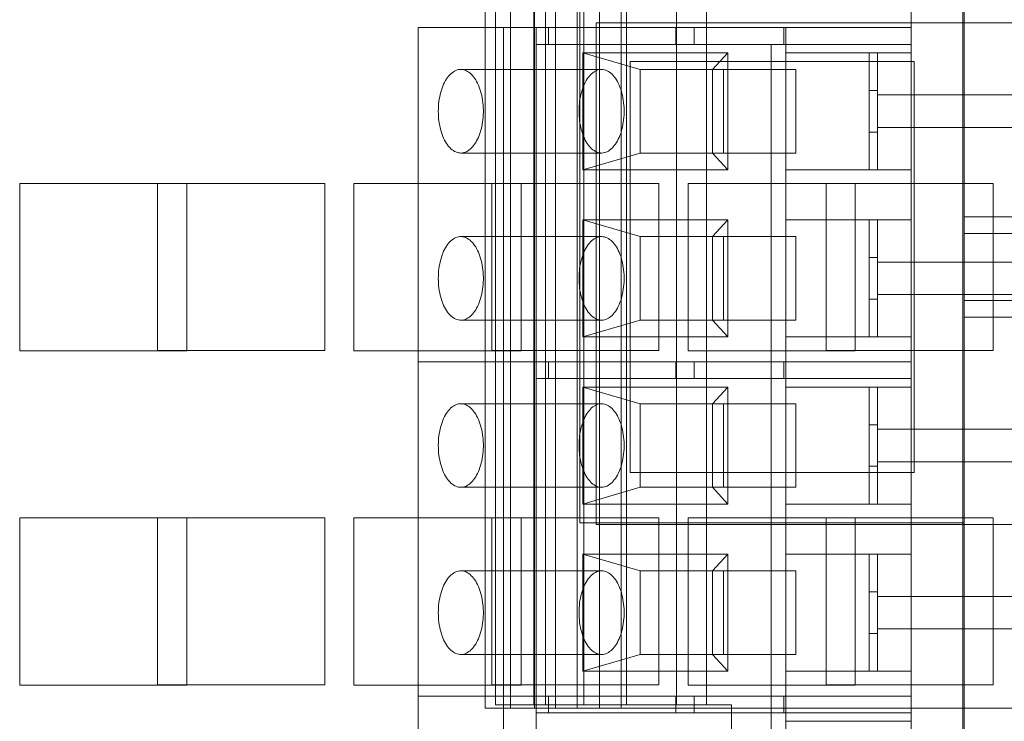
# Model space of a CAD drawing. Header units: inches. Extents: x 1 to 109, y 1 to 85.
# Tile 210 of 256: x 85.903 to 86.885, y 17.879 to 18.578. Entities that reach past the tile are written whole.
import ezdxf

# ---------------------------------------------------------------- set-up
doc = ezdxf.new("R2010")
doc.units = ezdxf.units.IN
doc.header["$MEASUREMENT"] = 0

msp = doc.modelspace()

# ---------------------------------------------------------------- linework, layer by layer
at = {"color": 7, "linetype": 'Continuous', "lineweight": 15, "ltscale": 5}
for p, q in [((86.50848, 21.58661), (86.50848, 17.89494)), ((86.55831, 21.58661), (86.55831, 17.89494)), ((86.58831, 17.89494), (86.58831, 21.58661)), ((86.36764, 17.89161), (86.36764, 21.54827)), ((86.39264, 17.89161), (86.39264, 21.54827)), ((86.41681, 21.54827), (86.41681, 17.89161)), ((86.43774, 17.89161), (86.43774, 21.54827)), ((86.45939, 17.89161), (86.45939, 21.54827)), ((86.48141, 17.89161), (86.48141, 21.54827)), ((86.50306, 17.89161), (86.50306, 21.54827)), ((86.79222, 18.89369), (86.79222, 14.10202)), ((86.84389, 18.89369), (86.84389, 14.10202)), ((86.84539, 17.83161), (86.84539, 18.83161)), ((86.3779, 18.72827), (86.3779, 17.89494)), ((86.41608, 18.72827), (86.41608, 17.89494)), ((86.42762, 18.72827), (86.42762, 17.89494)), ((86.4658, 17.89494), (86.4658, 18.72827)), ((86.50848, 18.72827), (86.50848, 17.89494)), ((86.55831, 18.72827), (86.55831, 17.89494)), ((86.46206, 18.58661), (86.46206, 18.07661)), ((86.84539, 18.58661), (86.84539, 18.07661)), ((86.30055, 18.57026), (86.41824, 18.57026)), ((86.30055, 18.57026), (86.30055, 18.23693)), ((86.38595, 18.57026), (86.30055, 18.57026)), ((86.57581, 18.57026), (86.38595, 18.57026)), ((86.38595, 18.57026), (86.38595, 18.23693)), ((86.41824, 18.57026), (86.43074, 18.57026)), ((86.41824, 18.57026), (86.41824, 18.55359)), ((86.43074, 18.57026), (86.66529, 18.57026)), ((86.43074, 18.57026), (86.43074, 18.55359)), ((86.47831, 18.57494), (86.47831, 18.07494)), ((87.04081, 18.57494), (86.47831, 18.57494)), ((86.79222, 18.57026), (86.55767, 18.57026)), ((86.55767, 18.57026), (86.57581, 18.57026)), ((86.55767, 18.57026), (86.55767, 18.55359)), ((86.57581, 18.55359), (86.57581, 18.57026)), ((86.66529, 18.55359), (86.66529, 18.57026)), ((86.66529, 18.57026), (86.66722, 18.57026)), ((86.66722, 18.57026), (86.66722, 18.54526)), ((86.66722, 18.57026), (86.79222, 18.57026)), ((86.79222, 18.57026), (86.79222, 18.54526)), ((86.79222, 18.57026), (86.79222, 18.55359)), ((86.41824, 18.55359), (86.43074, 18.55359)), ((86.41824, 18.55359), (86.65279, 18.55359)), ((86.41824, 18.55359), (86.41824, 18.23693)), ((86.43074, 18.55359), (86.66529, 18.55359)), ((86.79222, 18.55359), (86.55767, 18.55359)), ((86.55767, 18.55359), (86.57581, 18.55359)), ((86.79222, 18.55359), (86.57581, 18.55359)), ((86.66529, 18.55359), (86.65279, 18.55359)), ((86.65279, 18.55359), (86.65279, 18.22026)), ((86.79222, 18.22026), (86.79222, 18.55359)), ((86.522, 18.52859), (86.46508, 18.54526)), ((86.46508, 18.54526), (86.46508, 18.42859)), ((86.60942, 18.54526), (86.46508, 18.54526)), ((86.60942, 18.54526), (86.59417, 18.52859)), ((86.60942, 18.42859), (86.60942, 18.54526)), ((86.66722, 18.54526), (86.66722, 18.42859)), ((86.66722, 18.54526), (86.75055, 18.54526)), ((86.79222, 18.54526), (86.66722, 18.54526)), ((86.75055, 18.42859), (86.75055, 18.54526)), ((86.75889, 18.54526), (86.75055, 18.54526)), ((86.75889, 18.54526), (86.75889, 18.42859)), ((86.75889, 18.54526), (86.79222, 18.54526)), ((86.79222, 18.42859), (86.79222, 18.54526)), ((86.51206, 18.53661), (86.51206, 18.12661)), ((86.79539, 18.53661), (86.51206, 18.53661)), ((86.79539, 18.12661), (86.79539, 18.53661)), ((86.4836, 18.52859), (86.34325, 18.52859)), ((86.522, 18.52859), (86.522, 18.44526)), ((86.59417, 18.52859), (86.522, 18.52859)), ((86.522, 18.52859), (86.60533, 18.52859)), ((86.6775, 18.52859), (86.59417, 18.52859)), ((86.59417, 18.44526), (86.59417, 18.52859)), ((86.60533, 18.44526), (86.60533, 18.52859)), ((86.60533, 18.52859), (86.6775, 18.52859)), ((86.6775, 18.52859), (86.6775, 18.44526)), ((86.75889, 18.50769), (86.75055, 18.50769)), ((86.75055, 18.46617), (86.75055, 18.50768)), ((86.75889, 18.50318), (86.75889, 18.50769)), ((86.75889, 18.47068), (86.75889, 18.50318)), ((86.75889, 18.50318), (86.75889, 18.47068)), ((86.75889, 18.47068), (86.75889, 18.50318)), ((86.75889, 18.50318), (86.89639, 18.50318)), ((86.75889, 18.47068), (86.75889, 18.46617)), ((86.89639, 18.47068), (86.75889, 18.47068)), ((86.75055, 18.46617), (86.75889, 18.46617)), ((86.34325, 18.44526), (86.4836, 18.44526)), ((86.46508, 18.42859), (86.522, 18.44526)), ((86.60533, 18.44526), (86.522, 18.44526)), ((86.522, 18.44526), (86.59417, 18.44526)), ((86.6775, 18.44526), (86.59417, 18.44526)), ((86.60942, 18.42859), (86.59417, 18.44526)), ((86.6775, 18.44526), (86.60533, 18.44526)), ((86.46508, 18.42859), (86.60942, 18.42859)), ((86.66722, 18.42859), (86.66722, 18.37859)), ((86.79222, 18.42859), (86.66722, 18.42859)), ((86.66722, 18.42859), (86.75055, 18.42859)), ((86.75055, 18.42859), (86.75889, 18.42859)), ((86.75889, 18.42859), (86.79222, 18.42859)), ((86.79222, 18.42859), (86.79222, 18.37859)), ((86.06998, 18.41477), (85.90331, 18.41477)), ((85.90331, 18.41477), (85.90331, 18.24811)), ((86.04081, 18.41494), (86.20748, 18.41494)), ((86.04081, 18.24827), (86.04081, 18.41494)), ((86.06998, 18.24811), (86.06998, 18.41477)), ((86.20748, 18.41494), (86.20748, 18.24827)), ((86.23664, 18.41477), (86.23664, 18.24811)), ((86.40331, 18.41477), (86.23664, 18.41477)), ((86.37414, 18.41494), (86.54081, 18.41494)), ((86.37414, 18.24827), (86.37414, 18.41494)), ((86.40331, 18.24811), (86.40331, 18.41477)), ((86.54081, 18.41494), (86.54081, 18.24827)), ((86.73664, 18.41477), (86.56998, 18.41477)), ((86.56998, 18.41477), (86.56998, 18.24811)), ((86.70748, 18.41494), (86.87414, 18.41494)), ((86.70748, 18.24827), (86.70748, 18.41494)), ((86.73664, 18.24811), (86.73664, 18.41477)), ((86.87414, 18.41494), (86.87414, 18.24827)), ((86.46508, 18.37859), (86.522, 18.36193)), ((86.46508, 18.37859), (86.46508, 18.26193)), ((86.60942, 18.37859), (86.46508, 18.37859)), ((86.60942, 18.37859), (86.59417, 18.36193)), ((86.60942, 18.26193), (86.60942, 18.37859)), ((86.66722, 18.37859), (86.66722, 18.26193)), ((86.79222, 18.37859), (86.66722, 18.37859)), ((86.66722, 18.37859), (86.75055, 18.37859)), ((86.75055, 18.37859), (86.75055, 18.26193)), ((86.75889, 18.37859), (86.75055, 18.37859)), ((86.75889, 18.37859), (86.75889, 18.26193)), ((86.75889, 18.37859), (86.79222, 18.37859)), ((86.79222, 18.26193), (86.79222, 18.37859)), ((87.01623, 18.38161), (86.84539, 18.38161)), ((86.84539, 18.38159), (86.84539, 18.36495)), ((86.84539, 18.36494), (87.01623, 18.36494)), ((86.4836, 18.36193), (86.34325, 18.36193)), ((86.59417, 18.36193), (86.522, 18.36193)), ((86.60533, 18.36193), (86.522, 18.36193)), ((86.522, 18.36193), (86.522, 18.27859)), ((86.59417, 18.27859), (86.59417, 18.36193)), ((86.6775, 18.36193), (86.59417, 18.36193)), ((86.60533, 18.27859), (86.60533, 18.36193)), ((86.60533, 18.36193), (86.6775, 18.36193)), ((86.6775, 18.36193), (86.6775, 18.27859)), ((86.75889, 18.34102), (86.75055, 18.34102)), ((86.75055, 18.29951), (86.75055, 18.34101)), ((86.75889, 18.33651), (86.75889, 18.34102)), ((86.75889, 18.33651), (86.75889, 18.30401)), ((86.75889, 18.30401), (86.75889, 18.33651)), ((86.75889, 18.30401), (86.75889, 18.33651)), ((86.75889, 18.33651), (86.89639, 18.33651)), ((86.75889, 18.30401), (86.75889, 18.2995)), ((86.89639, 18.30401), (86.75889, 18.30401)), ((86.75055, 18.2995), (86.75889, 18.2995)), ((87.01623, 18.29827), (86.84539, 18.29827)), ((86.84539, 18.29826), (86.84539, 18.28162)), ((86.34325, 18.27859), (86.4836, 18.27859)), ((86.46508, 18.26193), (86.522, 18.27859)), ((86.522, 18.27859), (86.59417, 18.27859)), ((86.60533, 18.27859), (86.522, 18.27859)), ((86.59417, 18.27859), (86.6775, 18.27859)), ((86.59417, 18.27859), (86.60942, 18.26193)), ((86.6775, 18.27859), (86.60533, 18.27859)), ((86.84539, 18.28161), (87.01623, 18.28161)), ((86.46508, 18.26193), (86.60942, 18.26193)), ((86.66722, 18.26193), (86.66722, 18.23693)), ((86.66722, 18.26193), (86.75055, 18.26193)), ((86.79222, 18.26193), (86.66722, 18.26193)), ((86.75055, 18.26193), (86.75889, 18.26193)), ((86.75889, 18.26193), (86.79222, 18.26193)), ((86.79222, 18.26193), (86.79222, 18.23693)), ((85.90331, 18.24811), (86.06998, 18.24811)), ((86.20748, 18.24827), (86.04081, 18.24827)), ((86.23664, 18.24811), (86.40331, 18.24811)), ((86.54081, 18.24827), (86.37414, 18.24827)), ((86.56998, 18.24811), (86.73664, 18.24811)), ((86.87414, 18.24827), (86.70748, 18.24827)), ((86.30055, 18.23693), (86.30055, 17.90359)), ((86.30055, 18.23693), (86.41824, 18.23693)), ((86.38595, 18.23693), (86.30055, 18.23693)), ((86.57581, 18.23693), (86.38595, 18.23693)), ((86.38595, 18.23693), (86.38595, 17.90359)), ((86.41824, 18.23693), (86.41824, 18.22026)), ((86.41824, 18.23693), (86.43074, 18.23693)), ((86.43074, 18.23693), (86.43074, 18.22026)), ((86.43074, 18.23693), (86.66529, 18.23693)), ((86.79222, 18.23693), (86.55767, 18.23693)), ((86.55767, 18.23693), (86.55767, 18.22026)), ((86.55767, 18.23693), (86.57581, 18.23693)), ((86.57581, 18.22026), (86.57581, 18.23693)), ((86.66529, 18.22026), (86.66529, 18.23693)), ((86.66529, 18.23693), (86.66722, 18.23693)), ((86.66722, 18.23693), (86.66722, 18.21193)), ((86.66722, 18.23693), (86.79222, 18.23693)), ((86.79222, 18.23693), (86.79222, 18.21193)), ((86.79222, 18.23693), (86.79222, 18.22026)), ((86.41824, 18.22026), (86.65279, 18.22026)), ((86.41824, 18.22026), (86.43074, 18.22026)), ((86.41824, 18.22026), (86.41824, 17.90359)), ((86.43074, 18.22026), (86.66529, 18.22026)), ((86.55767, 18.22026), (86.57581, 18.22026)), ((86.79222, 18.22026), (86.55767, 18.22026)), ((86.79222, 18.22026), (86.57581, 18.22026)), ((86.65279, 18.22026), (86.65279, 17.88693)), ((86.66529, 18.22026), (86.65279, 18.22026)), ((86.79222, 17.88693), (86.79222, 18.22026)), ((86.522, 18.19526), (86.46508, 18.21193)), ((86.46508, 18.21193), (86.46508, 18.09526)), ((86.60942, 18.21193), (86.46508, 18.21193)), ((86.60942, 18.21193), (86.59417, 18.19526)), ((86.60942, 18.09526), (86.60942, 18.21193)), ((86.66722, 18.21193), (86.66722, 18.09526)), ((86.66722, 18.21193), (86.75055, 18.21193)), ((86.79222, 18.21193), (86.66722, 18.21193)), ((86.75055, 18.09526), (86.75055, 18.21193)), ((86.75889, 18.21193), (86.75055, 18.21193)), ((86.75889, 18.21193), (86.75889, 18.09526)), ((86.75889, 18.21193), (86.79222, 18.21193)), ((86.79222, 18.09526), (86.79222, 18.21193)), ((86.4836, 18.19526), (86.34325, 18.19526)), ((86.522, 18.19526), (86.522, 18.11193)), ((86.522, 18.19526), (86.60533, 18.19526)), ((86.59417, 18.19526), (86.522, 18.19526)), ((86.59417, 18.11193), (86.59417, 18.19526)), ((86.6775, 18.19526), (86.59417, 18.19526)), ((86.60533, 18.11193), (86.60533, 18.19526)), ((86.60533, 18.19526), (86.6775, 18.19526)), ((86.6775, 18.19526), (86.6775, 18.11193)), ((86.75889, 18.17435), (86.75055, 18.17435)), ((86.75055, 18.13284), (86.75055, 18.17435)), ((86.75889, 18.16984), (86.75889, 18.17435)), ((86.75889, 18.16984), (86.75889, 18.13734)), ((86.75889, 18.13734), (86.75889, 18.16984)), ((86.75889, 18.13734), (86.75889, 18.16984)), ((86.75889, 18.16984), (86.89639, 18.16984)), ((86.75889, 18.13734), (86.75889, 18.13284)), ((86.89639, 18.13734), (86.75889, 18.13734)), ((86.75055, 18.13284), (86.75889, 18.13284)), ((86.51206, 18.12661), (86.79539, 18.12661)), ((86.34325, 18.11193), (86.4836, 18.11193)), ((86.46508, 18.09526), (86.522, 18.11193)), ((86.60533, 18.11193), (86.522, 18.11193)), ((86.522, 18.11193), (86.59417, 18.11193)), ((86.6775, 18.11193), (86.59417, 18.11193)), ((86.60942, 18.09526), (86.59417, 18.11193)), ((86.6775, 18.11193), (86.60533, 18.11193)), ((86.46508, 18.09526), (86.60942, 18.09526)), ((86.66722, 18.09526), (86.66722, 18.04526)), ((86.79222, 18.09526), (86.66722, 18.09526)), ((86.66722, 18.09526), (86.75055, 18.09526)), ((86.75055, 18.09526), (86.75889, 18.09526)), ((86.75889, 18.09526), (86.79222, 18.09526)), ((86.79222, 18.09526), (86.79222, 18.04526)), ((85.90331, 18.08144), (85.90331, 17.91477)), ((86.06998, 18.08144), (85.90331, 18.08144)), ((86.04081, 18.08161), (86.20748, 18.08161)), ((86.04081, 17.91494), (86.04081, 18.08161)), ((86.06998, 17.91477), (86.06998, 18.08144)), ((86.20748, 18.08161), (86.20748, 17.91494)), ((86.23664, 18.08144), (86.23664, 17.91477)), ((86.40331, 18.08144), (86.23664, 18.08144)), ((86.37414, 18.08161), (86.54081, 18.08161)), ((86.37414, 17.91494), (86.37414, 18.08161)), ((86.40331, 17.91477), (86.40331, 18.08144)), ((86.54081, 18.08161), (86.54081, 17.91494)), ((86.56998, 18.08144), (86.56998, 17.91477)), ((86.73664, 18.08144), (86.56998, 18.08144)), ((86.70748, 18.08161), (86.87414, 18.08161)), ((86.70748, 17.91494), (86.70748, 18.08161)), ((86.73664, 17.91477), (86.73664, 18.08144)), ((86.87414, 18.08161), (86.87414, 17.91494)), ((86.46206, 18.07661), (86.84539, 18.07661)), ((86.47831, 18.07494), (87.04081, 18.07494)), ((86.84539, 18.07661), (86.84539, 17.83161)), ((86.46508, 18.04526), (86.522, 18.02859)), ((86.46508, 18.04526), (86.46508, 17.92859)), ((86.60942, 18.04526), (86.46508, 18.04526)), ((86.60942, 18.04526), (86.59417, 18.02859)), ((86.60942, 17.92859), (86.60942, 18.04526)), ((86.66722, 18.04526), (86.66722, 17.92859)), ((86.79222, 18.04526), (86.66722, 18.04526)), ((86.66722, 18.04526), (86.75055, 18.04526)), ((86.75055, 17.92859), (86.75055, 18.04526)), ((86.75889, 18.04526), (86.75055, 18.04526)), ((86.75889, 18.04526), (86.75889, 17.92859)), ((86.75889, 18.04526), (86.79222, 18.04526)), ((86.79222, 17.92859), (86.79222, 18.04526)), ((86.4836, 18.02859), (86.34325, 18.02859)), ((86.60533, 18.02859), (86.522, 18.02859)), ((86.59417, 18.02859), (86.522, 18.02859)), ((86.522, 18.02859), (86.522, 17.94526)), ((86.6775, 18.02859), (86.59417, 18.02859)), ((86.59417, 17.94526), (86.59417, 18.02859)), ((86.60533, 18.02859), (86.6775, 18.02859)), ((86.60533, 17.94526), (86.60533, 18.02859)), ((86.6775, 18.02859), (86.6775, 17.94526)), ((86.75889, 18.00769), (86.75055, 18.00769)), ((86.75055, 17.96617), (86.75055, 18.00768)), ((86.75889, 18.00318), (86.75889, 18.00769)), ((86.75889, 17.97068), (86.75889, 18.00318)), ((86.75889, 18.00318), (86.75889, 17.97068)), ((86.75889, 17.97068), (86.75889, 18.00318)), ((86.75889, 18.00318), (86.89639, 18.00318)), ((86.75889, 17.97068), (86.75889, 17.96617)), ((86.89639, 17.97068), (86.75889, 17.97068)), ((86.75055, 17.96617), (86.75889, 17.96617)), ((86.34325, 17.94526), (86.4836, 17.94526)), ((86.46508, 17.92859), (86.522, 17.94526)), ((86.60533, 17.94526), (86.522, 17.94526)), ((86.522, 17.94526), (86.59417, 17.94526)), ((86.59417, 17.94526), (86.6775, 17.94526)), ((86.59417, 17.94526), (86.60942, 17.92859)), ((86.6775, 17.94526), (86.60533, 17.94526)), ((86.46508, 17.92859), (86.60942, 17.92859)), ((86.66722, 17.92859), (86.66722, 17.90359)), ((86.66722, 17.92859), (86.75055, 17.92859)), ((86.79222, 17.92859), (86.66722, 17.92859)), ((86.75055, 17.92859), (86.75889, 17.92859)), ((86.75889, 17.92859), (86.79222, 17.92859)), ((86.79222, 17.92859), (86.79222, 17.90359)), ((85.90331, 17.91477), (86.06998, 17.91477)), ((86.20748, 17.91494), (86.04081, 17.91494)), ((86.23664, 17.91477), (86.40331, 17.91477)), ((86.54081, 17.91494), (86.37414, 17.91494)), ((86.56998, 17.91477), (86.73664, 17.91477)), ((86.87414, 17.91494), (86.70748, 17.91494)), ((86.30055, 17.90359), (86.41824, 17.90359)), ((86.30055, 17.90359), (86.30055, 17.40359)), ((86.38595, 17.90359), (86.30055, 17.90359)), ((86.57581, 17.90359), (86.38595, 17.90359)), ((86.38595, 17.90359), (86.38595, 17.40359)), ((86.41824, 17.90359), (86.41824, 17.88693)), ((86.41824, 17.90359), (86.43074, 17.90359)), ((86.43074, 17.90359), (86.43074, 17.88693)), ((86.43074, 17.90359), (86.66529, 17.90359)), ((86.79222, 17.90359), (86.55767, 17.90359)), ((86.55767, 17.90359), (86.55767, 17.88693)), ((86.55767, 17.90359), (86.57581, 17.90359)), ((86.57581, 17.88693), (86.57581, 17.90359)), ((86.66529, 17.88693), (86.66529, 17.90359)), ((86.66529, 17.90359), (86.66722, 17.90359)), ((86.66722, 17.90359), (86.66722, 17.87859)), ((86.66722, 17.90359), (86.79222, 17.90359)), ((86.79222, 17.90359), (86.79222, 17.87859)), ((86.79222, 17.90359), (86.79222, 17.88693)), ((86.39264, 17.89161), (86.36764, 17.89161)), ((86.41681, 17.89161), (86.36764, 17.89161)), ((86.36764, 17.89161), (86.45939, 17.89161)), ((86.3779, 17.89494), (86.41608, 17.89494)), ((86.3779, 17.89494), (86.42762, 17.89494)), ((86.41681, 17.89161), (86.39264, 17.89161)), ((86.39264, 17.89161), (86.43774, 17.89161)), ((86.41608, 17.89494), (86.4658, 17.89494)), ((87.52931, 17.89161), (86.41681, 17.89161)), ((86.4658, 17.89494), (86.42762, 17.89494)), ((86.42762, 17.89494), (86.55831, 17.89494)), ((86.43774, 17.89161), (86.45939, 17.89161)), ((86.43774, 17.89161), (86.48141, 17.89161)), ((86.45939, 17.89161), (86.50306, 17.89161)), ((86.4658, 17.89494), (86.50848, 17.89494)), ((86.50306, 17.89161), (86.48141, 17.89161)), ((86.50848, 17.89494), (86.55831, 17.89494)), ((86.50848, 17.89494), (86.58831, 17.89494)), ((86.55831, 17.89494), (86.58831, 17.89494)), ((86.58831, 17.89494), (86.61323, 17.89494)), ((86.61323, 17.89494), (86.61323, 17.87002)), ((86.41824, 17.88693), (86.65279, 17.88693)), ((86.41824, 17.88693), (86.43074, 17.88693)), ((86.41824, 17.88693), (86.41824, 17.40359)), ((86.43074, 17.88693), (86.66529, 17.88693)), ((86.79222, 17.88693), (86.55767, 17.88693)), ((86.55767, 17.88693), (86.57581, 17.88693)), ((86.79222, 17.88693), (86.57581, 17.88693)), ((86.65279, 17.88693), (86.65279, 17.38693)), ((86.66529, 17.88693), (86.65279, 17.88693)), ((86.79222, 17.38693), (86.79222, 17.88693)), ((86.66722, 17.87859), (86.66722, 17.76193)), ((86.66722, 17.87859), (86.75055, 17.87859)), ((86.79222, 17.87859), (86.66722, 17.87859))]:
    msp.add_line(p, q, dxfattribs=at)
at = {"color": 7, "linetype": 'Continuous', "lineweight": 15, "ltscale": 5, "flags": 128}
for points in [[(86.32078, 18.48693), (86.32082, 18.48937), (86.32093, 18.49181), (86.32113, 18.49423), (86.3214, 18.49662), (86.32174, 18.49899), (86.32216, 18.50131), (86.32265, 18.50358), (86.32321, 18.50579), (86.32384, 18.50794), (86.32454, 18.51001), (86.32531, 18.51201), (86.32613, 18.51392), (86.32701, 18.51573), (86.32795, 18.51745), (86.32895, 18.51906), (86.32999, 18.52056), (86.33108, 18.52195), (86.33221, 18.52321), (86.33337, 18.52435), (86.33457, 18.52536), (86.33581, 18.52624), (86.33706, 18.52698), (86.33834, 18.52759), (86.33964, 18.52805), (86.34095, 18.52837), (86.34226, 18.52855), (86.34358, 18.52859), (86.3449, 18.52848), (86.34621, 18.52823), (86.34751, 18.52784), (86.3488, 18.5273), (86.35007, 18.52663), (86.35131, 18.52582), (86.35253, 18.52487), (86.35372, 18.5238), (86.35486, 18.5226), (86.35597, 18.52127), (86.35704, 18.51983), (86.35806, 18.51827), (86.35902, 18.51661), (86.35993, 18.51484), (86.36079, 18.51297), (86.36158, 18.51102), (86.36231, 18.50898), (86.36298, 18.50687), (86.36358, 18.50469), (86.3641, 18.50245), (86.36456, 18.50015), (86.36494, 18.49781), (86.36525, 18.49543), (86.36548, 18.49302), (86.36563, 18.49059), (86.36571, 18.48815), (86.36571, 18.4857), (86.36563, 18.48326), (86.36548, 18.48083), (86.36525, 18.47842), (86.36494, 18.47604), (86.36456, 18.4737), (86.3641, 18.47141), (86.36358, 18.46916), (86.36298, 18.46698), (86.36231, 18.46487), (86.36158, 18.46283), (86.36079, 18.46088), (86.35993, 18.45902), (86.35902, 18.45725), (86.35806, 18.45558), (86.35704, 18.45403), (86.35597, 18.45258), (86.35486, 18.45126), (86.35372, 18.45005), (86.35253, 18.44898), (86.35131, 18.44804), (86.35007, 18.44722), (86.3488, 18.44655), (86.34751, 18.44602), (86.34621, 18.44562), (86.3449, 18.44537), (86.34358, 18.44526), (86.34226, 18.4453), (86.34095, 18.44548), (86.33964, 18.4458), (86.33834, 18.44627), (86.33706, 18.44687), (86.33581, 18.44761), (86.33457, 18.44849), (86.33337, 18.4495), (86.33221, 18.45064), (86.33108, 18.4519), (86.32999, 18.45329), (86.32895, 18.45479), (86.32795, 18.4564), (86.32701, 18.45812), (86.32613, 18.45994), (86.32531, 18.46185), (86.32454, 18.46384), (86.32384, 18.46592), (86.32321, 18.46807), (86.32265, 18.47028), (86.32216, 18.47255), (86.32174, 18.47487), (86.3214, 18.47723), (86.32113, 18.47962), (86.32093, 18.48204), (86.32082, 18.48448), (86.32078, 18.48693)], [(86.46113, 18.48693), (86.46117, 18.48448), (86.46128, 18.48204), (86.46148, 18.47962), (86.46175, 18.47723), (86.46209, 18.47487), (86.46251, 18.47255), (86.463, 18.47028), (86.46356, 18.46807), (86.4642, 18.46592), (86.46489, 18.46384), (86.46566, 18.46185), (86.46648, 18.45994), (86.46737, 18.45812), (86.46831, 18.4564), (86.4693, 18.45479), (86.47034, 18.45329), (86.47143, 18.4519), (86.47256, 18.45064), (86.47372, 18.4495), (86.47493, 18.44849), (86.47616, 18.44761), (86.47741, 18.44687), (86.47869, 18.44627), (86.47999, 18.4458), (86.4813, 18.44548), (86.48261, 18.4453), (86.48393, 18.44526), (86.48525, 18.44537), (86.48656, 18.44562), (86.48786, 18.44602), (86.48915, 18.44655), (86.49042, 18.44722), (86.49166, 18.44804), (86.49288, 18.44898), (86.49407, 18.45005), (86.49522, 18.45126), (86.49632, 18.45258), (86.49739, 18.45403), (86.49841, 18.45558), (86.49937, 18.45725), (86.50029, 18.45902), (86.50114, 18.46088), (86.50193, 18.46283), (86.50267, 18.46487), (86.50333, 18.46698), (86.50393, 18.46916), (86.50446, 18.47141), (86.50491, 18.4737), (86.50529, 18.47604), (86.5056, 18.47842), (86.50583, 18.48083), (86.50599, 18.48326), (86.50606, 18.4857), (86.50606, 18.48815), (86.50599, 18.49059), (86.50583, 18.49302), (86.5056, 18.49543), (86.50529, 18.49781), (86.50491, 18.50015), (86.50446, 18.50245), (86.50393, 18.50469), (86.50333, 18.50687), (86.50267, 18.50898), (86.50193, 18.51102), (86.50114, 18.51297), (86.50029, 18.51484), (86.49937, 18.51661), (86.49841, 18.51827), (86.49739, 18.51983), (86.49632, 18.52127), (86.49522, 18.5226), (86.49407, 18.5238), (86.49288, 18.52487), (86.49166, 18.52582), (86.49042, 18.52663), (86.48915, 18.5273), (86.48786, 18.52784), (86.48656, 18.52823), (86.48525, 18.52848), (86.48393, 18.52859), (86.48261, 18.52855), (86.4813, 18.52837), (86.47999, 18.52805), (86.47869, 18.52759), (86.47741, 18.52698), (86.47616, 18.52624), (86.47493, 18.52536), (86.47372, 18.52435), (86.47256, 18.52321), (86.47143, 18.52195), (86.47034, 18.52056), (86.4693, 18.51906), (86.46831, 18.51745), (86.46737, 18.51573), (86.46648, 18.51392), (86.46566, 18.51201), (86.46489, 18.51001), (86.4642, 18.50794), (86.46356, 18.50579), (86.463, 18.50358), (86.46251, 18.50131), (86.46209, 18.49899), (86.46175, 18.49662), (86.46148, 18.49423), (86.46128, 18.49181), (86.46117, 18.48937), (86.46113, 18.48693)], [(86.32078, 18.32026), (86.32082, 18.32271), (86.32093, 18.32514), (86.32113, 18.32756), (86.3214, 18.32996), (86.32174, 18.33232), (86.32216, 18.33464), (86.32265, 18.33691), (86.32321, 18.33912), (86.32384, 18.34127), (86.32454, 18.34335), (86.32531, 18.34534), (86.32613, 18.34725), (86.32701, 18.34907), (86.32795, 18.35078), (86.32895, 18.3524), (86.32999, 18.3539), (86.33108, 18.35528), (86.33221, 18.35655), (86.33337, 18.35769), (86.33457, 18.3587), (86.33581, 18.35957), (86.33706, 18.36032), (86.33834, 18.36092), (86.33964, 18.36138), (86.34095, 18.36171), (86.34226, 18.36189), (86.34358, 18.36192), (86.3449, 18.36181), (86.34621, 18.36156), (86.34751, 18.36117), (86.3488, 18.36064), (86.35007, 18.35996), (86.35131, 18.35915), (86.35253, 18.35821), (86.35372, 18.35713), (86.35486, 18.35593), (86.35597, 18.3546), (86.35704, 18.35316), (86.35806, 18.3516), (86.35902, 18.34994), (86.35993, 18.34817), (86.36079, 18.34631), (86.36158, 18.34435), (86.36231, 18.34232), (86.36298, 18.3402), (86.36358, 18.33802), (86.3641, 18.33578), (86.36456, 18.33348), (86.36494, 18.33114), (86.36525, 18.32876), (86.36548, 18.32636), (86.36563, 18.32393), (86.36571, 18.32148), (86.36571, 18.31904), (86.36563, 18.31659), (86.36548, 18.31417), (86.36525, 18.31176), (86.36494, 18.30938), (86.36456, 18.30704), (86.3641, 18.30474), (86.36358, 18.3025), (86.36298, 18.30032), (86.36231, 18.2982), (86.36158, 18.29617), (86.36079, 18.29421), (86.35993, 18.29235), (86.35902, 18.29058), (86.35806, 18.28892), (86.35704, 18.28736), (86.35597, 18.28592), (86.35486, 18.28459), (86.35372, 18.28339), (86.35253, 18.28231), (86.35131, 18.28137), (86.35007, 18.28056), (86.3488, 18.27988), (86.34751, 18.27935), (86.34621, 18.27896), (86.3449, 18.27871), (86.34358, 18.2786), (86.34226, 18.27863), (86.34095, 18.27881), (86.33964, 18.27914), (86.33834, 18.2796), (86.33706, 18.2802), (86.33581, 18.28095), (86.33457, 18.28182), (86.33337, 18.28283), (86.33221, 18.28397), (86.33108, 18.28524), (86.32999, 18.28662), (86.32895, 18.28812), (86.32795, 18.28974), (86.32701, 18.29145), (86.32613, 18.29327), (86.32531, 18.29518), (86.32454, 18.29718), (86.32384, 18.29925), (86.32321, 18.3014), (86.32265, 18.30361), (86.32216, 18.30588), (86.32174, 18.3082), (86.3214, 18.31056), (86.32113, 18.31296), (86.32093, 18.31538), (86.32082, 18.31781), (86.32078, 18.32026)], [(86.46113, 18.32026), (86.46117, 18.31781), (86.46128, 18.31538), (86.46148, 18.31296), (86.46175, 18.31056), (86.46209, 18.3082), (86.46251, 18.30588), (86.463, 18.30361), (86.46356, 18.3014), (86.4642, 18.29925), (86.46489, 18.29718), (86.46566, 18.29518), (86.46648, 18.29327), (86.46737, 18.29145), (86.46831, 18.28974), (86.4693, 18.28812), (86.47034, 18.28662), (86.47143, 18.28524), (86.47256, 18.28397), (86.47372, 18.28283), (86.47493, 18.28182), (86.47616, 18.28095), (86.47741, 18.2802), (86.47869, 18.2796), (86.47999, 18.27914), (86.4813, 18.27881), (86.48261, 18.27863), (86.48393, 18.2786), (86.48525, 18.27871), (86.48656, 18.27896), (86.48786, 18.27935), (86.48915, 18.27988), (86.49042, 18.28056), (86.49166, 18.28137), (86.49288, 18.28231), (86.49407, 18.28339), (86.49522, 18.28459), (86.49632, 18.28592), (86.49739, 18.28736), (86.49841, 18.28892), (86.49937, 18.29058), (86.50029, 18.29235), (86.50114, 18.29421), (86.50193, 18.29617), (86.50267, 18.2982), (86.50333, 18.30032), (86.50393, 18.3025), (86.50446, 18.30474), (86.50491, 18.30704), (86.50529, 18.30938), (86.5056, 18.31176), (86.50583, 18.31417), (86.50599, 18.31659), (86.50606, 18.31904), (86.50606, 18.32148), (86.50599, 18.32393), (86.50583, 18.32636), (86.5056, 18.32876), (86.50529, 18.33114), (86.50491, 18.33348), (86.50446, 18.33578), (86.50393, 18.33802), (86.50333, 18.3402), (86.50267, 18.34232), (86.50193, 18.34435), (86.50114, 18.34631), (86.50029, 18.34817), (86.49937, 18.34994), (86.49841, 18.3516), (86.49739, 18.35316), (86.49632, 18.3546), (86.49522, 18.35593), (86.49407, 18.35713), (86.49288, 18.35821), (86.49166, 18.35915), (86.49042, 18.35996), (86.48915, 18.36064), (86.48786, 18.36117), (86.48656, 18.36156), (86.48525, 18.36181), (86.48393, 18.36192), (86.48261, 18.36189), (86.4813, 18.36171), (86.47999, 18.36138), (86.47869, 18.36092), (86.47741, 18.36032), (86.47616, 18.35957), (86.47493, 18.3587), (86.47372, 18.35769), (86.47256, 18.35655), (86.47143, 18.35528), (86.47034, 18.3539), (86.4693, 18.3524), (86.46831, 18.35078), (86.46737, 18.34907), (86.46648, 18.34725), (86.46566, 18.34534), (86.46489, 18.34335), (86.4642, 18.34127), (86.46356, 18.33912), (86.463, 18.33691), (86.46251, 18.33464), (86.46209, 18.33232), (86.46175, 18.32996), (86.46148, 18.32756), (86.46128, 18.32514), (86.46117, 18.32271), (86.46113, 18.32026)], [(86.32078, 18.15359), (86.32082, 18.15604), (86.32093, 18.15848), (86.32113, 18.1609), (86.3214, 18.16329), (86.32174, 18.16565), (86.32216, 18.16797), (86.32265, 18.17024), (86.32321, 18.17246), (86.32384, 18.1746), (86.32454, 18.17668), (86.32531, 18.17867), (86.32613, 18.18058), (86.32701, 18.1824), (86.32795, 18.18412), (86.32895, 18.18573), (86.32999, 18.18723), (86.33108, 18.18862), (86.33221, 18.18988), (86.33337, 18.19102), (86.33457, 18.19203), (86.33581, 18.19291), (86.33706, 18.19365), (86.33834, 18.19425), (86.33964, 18.19472), (86.34095, 18.19504), (86.34226, 18.19522), (86.34358, 18.19526), (86.3449, 18.19515), (86.34621, 18.1949), (86.34751, 18.1945), (86.3488, 18.19397), (86.35007, 18.1933), (86.35131, 18.19249), (86.35253, 18.19154), (86.35372, 18.19047), (86.35486, 18.18926), (86.35597, 18.18794), (86.35704, 18.18649), (86.35806, 18.18494), (86.35902, 18.18327), (86.35993, 18.1815), (86.36079, 18.17964), (86.36158, 18.17769), (86.36231, 18.17565), (86.36298, 18.17354), (86.36358, 18.17136), (86.3641, 18.16911), (86.36456, 18.16682), (86.36494, 18.16448), (86.36525, 18.1621), (86.36548, 18.15969), (86.36563, 18.15726), (86.36571, 18.15482), (86.36571, 18.15237), (86.36563, 18.14993), (86.36548, 18.1475), (86.36525, 18.14509), (86.36494, 18.14271), (86.36456, 18.14037), (86.3641, 18.13807), (86.36358, 18.13583), (86.36298, 18.13365), (86.36231, 18.13154), (86.36158, 18.1295), (86.36079, 18.12755), (86.35993, 18.12568), (86.35902, 18.12392), (86.35806, 18.12225), (86.35704, 18.12069), (86.35597, 18.11925), (86.35486, 18.11792), (86.35372, 18.11672), (86.35253, 18.11565), (86.35131, 18.1147), (86.35007, 18.11389), (86.3488, 18.11322), (86.34751, 18.11268), (86.34621, 18.11229), (86.3449, 18.11204), (86.34358, 18.11193), (86.34226, 18.11197), (86.34095, 18.11215), (86.33964, 18.11247), (86.33834, 18.11293), (86.33706, 18.11354), (86.33581, 18.11428), (86.33457, 18.11516), (86.33337, 18.11617), (86.33221, 18.11731), (86.33108, 18.11857), (86.32999, 18.11996), (86.32895, 18.12146), (86.32795, 18.12307), (86.32701, 18.12479), (86.32613, 18.1266), (86.32531, 18.12851), (86.32454, 18.13051), (86.32384, 18.13258), (86.32321, 18.13473), (86.32265, 18.13694), (86.32216, 18.13922), (86.32174, 18.14153), (86.3214, 18.1439), (86.32113, 18.14629), (86.32093, 18.14871), (86.32082, 18.15115), (86.32078, 18.15359)], [(86.46113, 18.15359), (86.46117, 18.15115), (86.46128, 18.14871), (86.46148, 18.14629), (86.46175, 18.1439), (86.46209, 18.14153), (86.46251, 18.13922), (86.463, 18.13694), (86.46356, 18.13473), (86.4642, 18.13258), (86.46489, 18.13051), (86.46566, 18.12851), (86.46648, 18.1266), (86.46737, 18.12479), (86.46831, 18.12307), (86.4693, 18.12146), (86.47034, 18.11996), (86.47143, 18.11857), (86.47256, 18.11731), (86.47372, 18.11617), (86.47493, 18.11516), (86.47616, 18.11428), (86.47741, 18.11354), (86.47869, 18.11293), (86.47999, 18.11247), (86.4813, 18.11215), (86.48261, 18.11197), (86.48393, 18.11193), (86.48525, 18.11204), (86.48656, 18.11229), (86.48786, 18.11268), (86.48915, 18.11322), (86.49042, 18.11389), (86.49166, 18.1147), (86.49288, 18.11565), (86.49407, 18.11672), (86.49522, 18.11792), (86.49632, 18.11925), (86.49739, 18.12069), (86.49841, 18.12225), (86.49937, 18.12392), (86.50029, 18.12568), (86.50114, 18.12755), (86.50193, 18.1295), (86.50267, 18.13154), (86.50333, 18.13365), (86.50393, 18.13583), (86.50446, 18.13807), (86.50491, 18.14037), (86.50529, 18.14271), (86.5056, 18.14509), (86.50583, 18.1475), (86.50599, 18.14993), (86.50606, 18.15237), (86.50606, 18.15482), (86.50599, 18.15726), (86.50583, 18.15969), (86.5056, 18.1621), (86.50529, 18.16448), (86.50491, 18.16682), (86.50446, 18.16911), (86.50393, 18.17136), (86.50333, 18.17354), (86.50267, 18.17565), (86.50193, 18.17769), (86.50114, 18.17964), (86.50029, 18.1815), (86.49937, 18.18327), (86.49841, 18.18494), (86.49739, 18.18649), (86.49632, 18.18794), (86.49522, 18.18926), (86.49407, 18.19047), (86.49288, 18.19154), (86.49166, 18.19249), (86.49042, 18.1933), (86.48915, 18.19397), (86.48786, 18.1945), (86.48656, 18.1949), (86.48525, 18.19515), (86.48393, 18.19526), (86.48261, 18.19522), (86.4813, 18.19504), (86.47999, 18.19472), (86.47869, 18.19425), (86.47741, 18.19365), (86.47616, 18.19291), (86.47493, 18.19203), (86.47372, 18.19102), (86.47256, 18.18988), (86.47143, 18.18862), (86.47034, 18.18723), (86.4693, 18.18573), (86.46831, 18.18412), (86.46737, 18.1824), (86.46648, 18.18058), (86.46566, 18.17867), (86.46489, 18.17668), (86.4642, 18.1746), (86.46356, 18.17246), (86.463, 18.17024), (86.46251, 18.16797), (86.46209, 18.16565), (86.46175, 18.16329), (86.46148, 18.1609), (86.46128, 18.15848), (86.46117, 18.15604), (86.46113, 18.15359)], [(86.32078, 17.98693), (86.32082, 17.98937), (86.32093, 17.99181), (86.32113, 17.99423), (86.3214, 17.99662), (86.32174, 17.99899), (86.32216, 18.00131), (86.32265, 18.00358), (86.32321, 18.00579), (86.32384, 18.00794), (86.32454, 18.01001), (86.32531, 18.01201), (86.32613, 18.01392), (86.32701, 18.01573), (86.32795, 18.01745), (86.32895, 18.01906), (86.32999, 18.02056), (86.33108, 18.02195), (86.33221, 18.02321), (86.33337, 18.02435), (86.33457, 18.02536), (86.33581, 18.02624), (86.33706, 18.02698), (86.33834, 18.02759), (86.33964, 18.02805), (86.34095, 18.02837), (86.34226, 18.02855), (86.34358, 18.02859), (86.3449, 18.02848), (86.34621, 18.02823), (86.34751, 18.02784), (86.3488, 18.0273), (86.35007, 18.02663), (86.35131, 18.02582), (86.35253, 18.02487), (86.35372, 18.0238), (86.35486, 18.0226), (86.35597, 18.02127), (86.35704, 18.01983), (86.35806, 18.01827), (86.35902, 18.01661), (86.35993, 18.01484), (86.36079, 18.01297), (86.36158, 18.01102), (86.36231, 18.00898), (86.36298, 18.00687), (86.36358, 18.00469), (86.3641, 18.00245), (86.36456, 18.00015), (86.36494, 17.99781), (86.36525, 17.99543), (86.36548, 17.99302), (86.36563, 17.99059), (86.36571, 17.98815), (86.36571, 17.9857), (86.36563, 17.98326), (86.36548, 17.98083), (86.36525, 17.97842), (86.36494, 17.97604), (86.36456, 17.9737), (86.3641, 17.97141), (86.36358, 17.96916), (86.36298, 17.96698), (86.36231, 17.96487), (86.36158, 17.96283), (86.36079, 17.96088), (86.35993, 17.95902), (86.35902, 17.95725), (86.35806, 17.95558), (86.35704, 17.95403), (86.35597, 17.95258), (86.35486, 17.95126), (86.35372, 17.95005), (86.35253, 17.94898), (86.35131, 17.94804), (86.35007, 17.94722), (86.3488, 17.94655), (86.34751, 17.94602), (86.34621, 17.94562), (86.3449, 17.94537), (86.34358, 17.94526), (86.34226, 17.9453), (86.34095, 17.94548), (86.33964, 17.9458), (86.33834, 17.94627), (86.33706, 17.94687), (86.33581, 17.94761), (86.33457, 17.94849), (86.33337, 17.9495), (86.33221, 17.95064), (86.33108, 17.9519), (86.32999, 17.95329), (86.32895, 17.95479), (86.32795, 17.9564), (86.32701, 17.95812), (86.32613, 17.95994), (86.32531, 17.96185), (86.32454, 17.96384), (86.32384, 17.96592), (86.32321, 17.96807), (86.32265, 17.97028), (86.32216, 17.97255), (86.32174, 17.97487), (86.3214, 17.97723), (86.32113, 17.97962), (86.32093, 17.98204), (86.32082, 17.98448), (86.32078, 17.98693)], [(86.46113, 17.98693), (86.46117, 17.98448), (86.46128, 17.98204), (86.46148, 17.97962), (86.46175, 17.97723), (86.46209, 17.97487), (86.46251, 17.97255), (86.463, 17.97028), (86.46356, 17.96807), (86.4642, 17.96592), (86.46489, 17.96384), (86.46566, 17.96185), (86.46648, 17.95994), (86.46737, 17.95812), (86.46831, 17.9564), (86.4693, 17.95479), (86.47034, 17.95329), (86.47143, 17.9519), (86.47256, 17.95064), (86.47372, 17.9495), (86.47493, 17.94849), (86.47616, 17.94761), (86.47741, 17.94687), (86.47869, 17.94627), (86.47999, 17.9458), (86.4813, 17.94548), (86.48261, 17.9453), (86.48393, 17.94526), (86.48525, 17.94537), (86.48656, 17.94562), (86.48786, 17.94602), (86.48915, 17.94655), (86.49042, 17.94722), (86.49166, 17.94804), (86.49288, 17.94898), (86.49407, 17.95005), (86.49522, 17.95126), (86.49632, 17.95258), (86.49739, 17.95403), (86.49841, 17.95558), (86.49937, 17.95725), (86.50029, 17.95902), (86.50114, 17.96088), (86.50193, 17.96283), (86.50267, 17.96487), (86.50333, 17.96698), (86.50393, 17.96916), (86.50446, 17.97141), (86.50491, 17.9737), (86.50529, 17.97604), (86.5056, 17.97842), (86.50583, 17.98083), (86.50599, 17.98326), (86.50606, 17.9857), (86.50606, 17.98815), (86.50599, 17.99059), (86.50583, 17.99302), (86.5056, 17.99543), (86.50529, 17.99781), (86.50491, 18.00015), (86.50446, 18.00245), (86.50393, 18.00469), (86.50333, 18.00687), (86.50267, 18.00898), (86.50193, 18.01102), (86.50114, 18.01297), (86.50029, 18.01484), (86.49937, 18.01661), (86.49841, 18.01827), (86.49739, 18.01983), (86.49632, 18.02127), (86.49522, 18.0226), (86.49407, 18.0238), (86.49288, 18.02487), (86.49166, 18.02582), (86.49042, 18.02663), (86.48915, 18.0273), (86.48786, 18.02784), (86.48656, 18.02823), (86.48525, 18.02848), (86.48393, 18.02859), (86.48261, 18.02855), (86.4813, 18.02837), (86.47999, 18.02805), (86.47869, 18.02759), (86.47741, 18.02698), (86.47616, 18.02624), (86.47493, 18.02536), (86.47372, 18.02435), (86.47256, 18.02321), (86.47143, 18.02195), (86.47034, 18.02056), (86.4693, 18.01906), (86.46831, 18.01745), (86.46737, 18.01573), (86.46648, 18.01392), (86.46566, 18.01201), (86.46489, 18.01001), (86.4642, 18.00794), (86.46356, 18.00579), (86.463, 18.00358), (86.46251, 18.00131), (86.46209, 17.99899), (86.46175, 17.99662), (86.46148, 17.99423), (86.46128, 17.99181), (86.46117, 17.98937), (86.46113, 17.98693)]]:
    msp.add_lwpolyline(points, dxfattribs=at)

doc.saveas('drawing.dxf')
